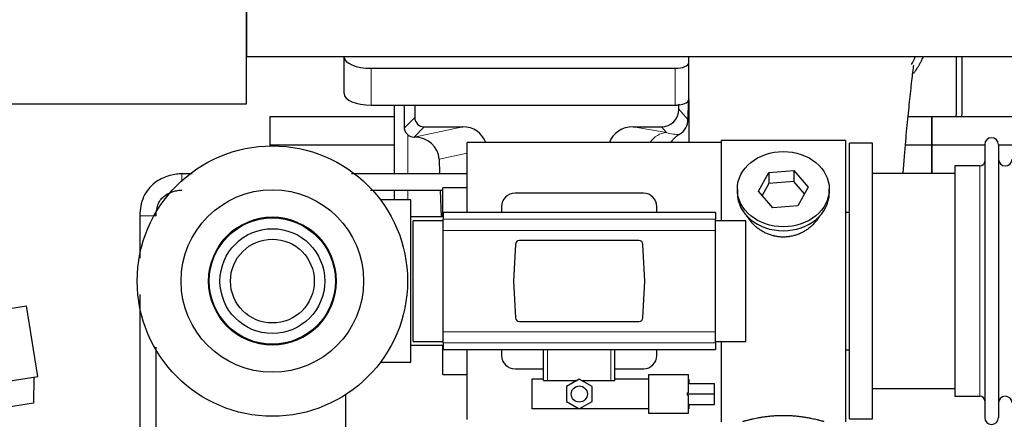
# Model space of a CAD drawing. Header units: inches. Extents: x 0 to 20790, y -12 to 14700.
# Tile 9 of 256: x 2482 to 3210, y 4620 to 4916. Entities that reach past the tile are written whole.
import ezdxf

# ---------------------------------------------------------------- set-up
doc = ezdxf.new("R2010")
doc.units = ezdxf.units.IN
doc.layers.add('1', color=7, linetype='Continuous', true_color=0xffffff)
doc.layers.add('254', color=7, linetype='Continuous', true_color=0xffffff)
doc.styles.add('latin_extended', font='simplex.shx')
doc.dimstyles.get("Standard").update_dxf_attribs({"dimtxt": 0.18, "dimasz": 0.18, "dimexe": 0.18, "dimexo": 0.0625, "dimgap": 0.09, "dimtad": 0, "dimtih": 1, "dimtoh": 1, "dimdec": 4, "dimzin": 0, "dimdsep": 46, "dimtxsty": 'Standard', "dimcen": 0.09, "dimadec": 0, "dimazin": 0, "dimtfac": 1, "dimtdec": 4, "dimtofl": 0, "dimtmove": 0, "dimatfit": 3, "dimfxl": 1, "dimtolj": 1, "dimtzin": 0, "dimarcsym": 0})

# ---------------------------------------------------------------- blocks, each defined once
blk = doc.blocks.new('_U6')
at = {"layer": '254', "color": 3, "linetype": 'Continuous', "lineweight": 13, "transparency": 16777216}
for p, q in [((1741.91, 5800.73), (811.91, 5800.73)), ((846.91, 4585.23), (846.91, 5678.23)), ((7782.91, 4462.73), (811.91, 4462.73))]:
    blk.add_line(p, q, dxfattribs=at)
at = {"layer": '254', "color": 3, "transparency": 16777216}
for points in [[(867.33, 5678.23), (826.5, 5678.23), (846.91, 5800.73)], [(826.5, 4585.23), (867.33, 4585.23), (846.91, 4462.73)]]:
    blk.add_solid(points, dxfattribs=at)
at = {"layer": 'Defpoints', "color": 0, "transparency": 16777216}
for p in [(846.91, 5800.73), (1776.91, 5800.73), (7817.91, 4462.73)]:
    blk.add_point(p, dxfattribs=at)
at = {"layer": '254', "color": 2, "lineweight": 13, "transparency": 16777216, "insert": (663.16, 4927.56), "char_height": 122.5, "attachment_point": 1, "rotation": 90, "style": 'latin_extended'}
blk.add_mtext('\\A1;\\C2;1338', dxfattribs=at)

msp = doc.modelspace()

# ---------------------------------------------------------------- linework, layer by layer
at = {"layer": '1', "color": 2, "linetype": 'Continuous', "lineweight": 25}
for p, q in [((2649.915, 4888.631), (2649.915, 5079.635)), ((2649.415, 5028.963), (2649.415, 4853.599)), ((7175.915, 4888.631), (2649.915, 4888.631)), ((2721.965, 4888.632), (2721.965, 4888.534)), ((2721.965, 4861.345), (2721.965, 4888.534)), ((2976.965, 4884.307), (2976.965, 4888.631)), ((3174.915, 4888.631), (3174.915, 4845.731)), ((3178.915, 4888.631), (3178.915, 4845.731)), ((2976.965, 4857.118), (2976.965, 4884.307)), ((2741.965, 4880.08), (2966.965, 4880.08)), ((2649.415, 4853.599), (2033.779, 4853.599)), ((2741.965, 4852.892), (2966.965, 4852.892)), ((2758.897, 4852.892), (2758.897, 4802.019)), ((2774.275, 4852.892), (2774.275, 4843.791)), ((2969.68, 4849.778), (2969.68, 4853.494)), ((2976.442, 4855.77), (2976.387, 4842.322)), ((2976.965, 4857.118), (2976.965, 4825.232)), ((2666.915, 4844.206), (2666.915, 4823.231)), ((2758.902, 4844.206), (2666.915, 4844.206)), ((3156.915, 4844.206), (3139.223, 4844.206)), ((3156.915, 4844.206), (3156.915, 4823.231)), ((3248.902, 4844.206), (3156.915, 4844.206)), ((3156.915, 4823.231), (3156.915, 4844.206)), ((2781.249, 4836.817), (2809.71, 4836.817)), ((2935.877, 4836.817), (2956.729, 4836.817)), ((2758.895, 4823.231), (2666.915, 4823.231)), ((2666.915, 4823.231), (2666.915, 4822.71)), ((2773.709, 4829.278), (2773.868, 4829.278)), ((2812.915, 4773.401), (2812.915, 4825.231)), ((3000.915, 4825.231), (2812.915, 4825.231)), ((3000.915, 4826.731), (3000.915, 4767.341)), ((3092.915, 4826.731), (3000.915, 4826.731)), ((3092.915, 4826.731), (3092.915, 4618.731)), ((3112.915, 4824.731), (3095.915, 4824.731)), ((3095.915, 4620.731), (3095.915, 4824.731)), ((3112.915, 4620.731), (3112.915, 4824.731)), ((3156.915, 4823.231), (3137.287, 4823.231)), ((3156.915, 4823.231), (3156.915, 4802.229)), ((3195.917, 4823.231), (3156.915, 4823.231)), ((3156.915, 4802.23), (3156.915, 4823.231)), ((3195.915, 4823.631), (3195.915, 4621.831)), ((3206.115, 4823.631), (3206.115, 4621.831)), ((3216.115, 4823.231), (3206.115, 4823.231)), ((2792.259, 4812.91), (2792.655, 4802.018)), ((3173.915, 4807.881), (3173.915, 4637.581)), ((3192.415, 4807.881), (3173.915, 4807.881)), ((3028.524, 4789.258), (3036.195, 4803.025)), ((3036.195, 4803.025), (3054.586, 4804.467)), ((3036.195, 4803.025), (3036.195, 4794.995)), ((3054.586, 4804.467), (3054.586, 4796.437)), ((3054.586, 4804.467), (3065.306, 4792.141)), ((3173.92, 4802.231), (3112.915, 4802.231)), ((3036.195, 4794.995), (3031.251, 4786.122)), ((3054.586, 4796.437), (3036.195, 4794.995)), ((3062.579, 4787.247), (3054.586, 4796.437)), ((2758.897, 4790.019), (2758.897, 4782.732)), ((2793.092, 4790.018), (2793.812, 4770.231)), ((2794.915, 4770.235), (2794.915, 4791.731)), ((2812.915, 4791.731), (2794.915, 4791.731)), ((2943.415, 4787.731), (2848.415, 4787.731)), ((3012.915, 4790.699), (3012.915, 4787.832)), ((3039.243, 4776.932), (3028.524, 4789.258)), ((3065.306, 4792.141), (3057.635, 4778.373)), ((3080.915, 4787.832), (3080.915, 4790.699)), ((2771.415, 4782.731), (2748.915, 4782.731)), ((2771.415, 4662.731), (2771.415, 4782.731)), ((2795.165, 4773.395), (2795.165, 4768.509)), ((2996.665, 4773.395), (2795.165, 4773.395)), ((2838.415, 4777.731), (2838.415, 4773.394)), ((2953.415, 4773.394), (2953.415, 4777.731)), ((2996.665, 4773.395), (2996.665, 4768.509)), ((3057.635, 4778.373), (3039.243, 4776.932)), ((3092.915, 4773.731), (3095.915, 4773.731)), ((2795.165, 4770.231), (2771.415, 4770.231)), ((2773.069, 4722.731), (2773.069, 4767.345)), ((2795.165, 4767.345), (2773.069, 4767.345)), ((2795.165, 4760.221), (2795.165, 4768.509)), ((2996.665, 4760.221), (2996.665, 4768.509)), ((3019.069, 4767.345), (2996.665, 4767.345)), ((3019.069, 4722.731), (3019.069, 4767.345)), ((2795.165, 4685.24), (2795.165, 4760.221)), ((2996.665, 4685.24), (2996.665, 4760.221)), ((2848.766, 4749.892), (2847.343, 4722.731)), ((2940.072, 4752.731), (2851.758, 4752.731)), ((2944.487, 4722.731), (2943.064, 4749.892)), ((2773.069, 4678.116), (2773.069, 4722.731)), ((2847.343, 4722.731), (2848.766, 4695.57)), ((2943.064, 4695.57), (2944.487, 4722.731)), ((3019.069, 4678.116), (3019.069, 4722.731)), ((2358.179, 4683.897), (2486.987, 4704.497)), ((2495.341, 4652.261), (2486.987, 4704.497)), ((2851.758, 4692.731), (2940.072, 4692.731)), ((2795.165, 4676.952), (2795.165, 4685.24)), ((2996.665, 4676.952), (2996.665, 4685.24)), ((2773.069, 4678.116), (2795.165, 4678.116)), ((2795.165, 4676.952), (2795.165, 4672.067)), ((2996.665, 4678.116), (3019.069, 4678.116)), ((2996.665, 4676.952), (2996.665, 4672.067)), ((3000.915, 4678.12), (3000.915, 4618.731)), ((2771.415, 4675.231), (2795.165, 4675.231)), ((2794.915, 4653.731), (2794.915, 4675.231)), ((2795.165, 4672.067), (2996.665, 4672.067)), ((2812.915, 4620.231), (2812.915, 4672.069)), ((2838.415, 4672.067), (2838.415, 4667.731)), ((2869.515, 4649.231), (2869.515, 4672.067)), ((2922.315, 4649.231), (2922.315, 4672.067)), ((2953.415, 4667.731), (2953.415, 4672.067)), ((3095.915, 4671.731), (3092.915, 4671.731)), ((2748.915, 4662.731), (2771.415, 4662.731)), ((2848.415, 4657.731), (2869.515, 4657.731)), ((2922.314, 4657.731), (2943.415, 4657.731)), ((2366.533, 4631.66), (2495.341, 4652.261)), ((2492.379, 4651.787), (2492.071, 4632.496)), ((2794.915, 4653.731), (2812.915, 4653.731)), ((2869.515, 4650.177), (2860.987, 4650.177)), ((2860.987, 4650.177), (2860.987, 4628.177)), ((2869.515, 4649.231), (2872.478, 4649.231)), ((2872.478, 4649.231), (2894.401, 4649.231)), ((2895.987, 4650.146), (2886.487, 4644.661)), ((2905.487, 4644.661), (2895.987, 4650.146)), ((2897.573, 4649.231), (2919.351, 4649.231)), ((2919.351, 4649.231), (2922.315, 4649.231)), ((2947.487, 4650.177), (2922.315, 4650.177)), ((2947.487, 4624.677), (2947.487, 4653.677)), ((2947.487, 4653.677), (2976.487, 4653.677)), ((2976.487, 4653.677), (2976.487, 4640.132)), ((2976.987, 4650.177), (2976.487, 4650.177)), ((2976.987, 4650.177), (2976.987, 4646.925)), ((2886.487, 4644.661), (2886.487, 4633.692)), ((2905.487, 4633.692), (2905.487, 4644.661)), ((2976.487, 4646.926), (2995.987, 4646.926)), ((2995.987, 4639.267), (2995.987, 4646.926)), ((3112.915, 4643.231), (3173.92, 4643.231)), ((2722.914, 4638.559), (2722.914, 4213.731)), ((2886.487, 4633.692), (2895.987, 4628.207)), ((2895.987, 4628.207), (2905.487, 4633.692)), ((2975.987, 4639.267), (2975.987, 4640.132)), ((2976.487, 4640.132), (2975.987, 4640.132)), ((2975.987, 4638.401), (2975.987, 4639.267)), ((2975.987, 4639.267), (2995.987, 4639.267)), ((2975.987, 4638.401), (2976.487, 4638.401)), ((2976.487, 4638.401), (2976.487, 4624.677)), ((2995.987, 4631.338), (2995.987, 4639.267)), ((3173.915, 4637.581), (3192.415, 4637.581)), ((2492.071, 4632.496), (2467.016, 4628.489)), ((2947.487, 4628.177), (2860.987, 4628.177)), ((2976.487, 4631.338), (2995.987, 4631.338)), ((2976.987, 4628.177), (2976.487, 4628.177)), ((2976.987, 4631.338), (2976.987, 4628.177)), ((2976.487, 4624.677), (2947.487, 4624.677)), ((3095.915, 4620.731), (3112.915, 4620.731))]:
    msp.add_line(p, q, dxfattribs=at)
at = {"layer": '1', "color": 110, "linetype": 'Continuous', "lineweight": 13}
for p, q in [((2741.965, 4852.892), (2741.965, 4880.08)), ((2966.965, 4852.892), (2966.965, 4880.08)), ((2969.68, 4849.778), (2976.387, 4842.322)), ((2766.657, 4836.173), (2774.275, 4843.791)), ((2769.106, 4802.018), (2769.106, 4830.984)), ((2781.249, 4836.817), (2773.709, 4829.278)), ((2773.868, 4829.278), (2809.71, 4836.817)), ((2935.877, 4836.817), (2960.52, 4832.603)), ((2960.52, 4832.603), (2956.729, 4836.817)), ((2812.914, 4817.255), (2792.259, 4812.91)), ((3192.415, 4807.881), (3192.415, 4637.581)), ((2769.106, 4782.731), (2769.106, 4790.019)), ((2996.665, 4768.509), (2795.165, 4768.509)), ((2996.665, 4760.221), (2795.165, 4760.221)), ((2996.665, 4685.24), (2795.165, 4685.24)), ((2996.665, 4676.952), (2795.165, 4676.952)), ((2872.478, 4649.231), (2872.478, 4672.067)), ((2919.351, 4649.231), (2919.351, 4672.067))]:
    msp.add_line(p, q, dxfattribs=at)
at = {"layer": '1', "color": 2, "linetype": 'Continuous', "lineweight": 25}
for centre, radius in [((2668.915, 4722.731), 100), ((2668.915, 4722.731), 67.5), ((2668.915, 4722.731), 46.681), ((2668.915, 4722.731), 38.75), ((2668.915, 4722.731), 31), ((2895.987, 4639.177), 5.954)]:
    msp.add_circle(centre, radius, dxfattribs=at)
at = {"layer": '1', "color": 110, "linetype": 'Continuous', "lineweight": 13}
for radius in [47.403, 47.21]:
    msp.add_circle((2668.915, 4722.731), radius, dxfattribs=at)
at = {"layer": '1', "color": 2, "linetype": 'Continuous', "lineweight": 25}
for centre, radius, start, end in [((3152.915, 4845.731), 22, 356.024531, 0), ((3156.915, 4845.731), 22, 356.024531, 0), ((3201.015, 4823.631), 5.1, 0, 180), ((3192.415, 4811.381), 3.5, 270, 0), ((3211.115, 4812.881), 5, 180, 0), ((2848.415, 4777.731), 10, 90, 180), ((2943.415, 4777.731), 10, 0, 90), ((2848.415, 4667.731), 10, 180, 270), ((2943.415, 4667.731), 10, 270, 0), ((3192.415, 4634.081), 3.5, 0, 90), ((3211.115, 4632.581), 5, 0, 180), ((3201.015, 4621.831), 5.1, 180, 0)]:
    msp.add_arc(centre, radius, start, end, dxfattribs=at)
for centre, major_axis, ratio, start_param, end_param in [((2741.965, 4888.534), (-20, 0), 0.4226815, 0, 1.5707963), ((2966.965, 4884.307), (-10, 0), 0.4226815, 1.5707963, 3.1415927), ((2741.965, 4861.345), (-20, 0), 0.4226815, 0, 1.5707963), ((2769.106, 4402.609), (10.169, -1338.718), 0.0006671, 1.9006031, 1.9138339), ((2966.965, 4857.118), (-10, 0), 0.4226815, 1.5707963, 1.7425489), ((2966.965, 4876.264), (0, 23.658), 0.4226815, 3.3133452, 3.4165375), ((2966.965, 4857.118), (-10, 0), 0.4226815, 1.8474697, 3.1415927), ((2956.64, 4849.867), (-8.754, 9.732), 0.993147, 2.4124357, 3.9763944), ((2781.302, 4843.844), (4.987, 4.987), 0.9924325, 2.3599928, 3.9231925), ((2963.347, 4842.411), (12.412, -4.015), 0.9953148, 5.572067, 6.5905896), ((2773.709, 4836.252), (-7.027, 0), 0.9924325, 0.8563441, 1.5707963), ((2809.093, 4819.753), (-18.076, -3.802), 0.9203203, 3.2437132, 4.4876926), ((2936.635, 4819.753), (18.879, -3.229), 0.8876007, 1.7611606, 3.0051518), ((2773.868, 4812.343), (-18.402, 0), 0.9203203, 3.1750698, 4.712389), ((3046.915, 4787.832), (34, 0), 0.819152, 3.1416663, 6.2831608), ((2851.766, 4749.727), (-2.07, 2.182), 0.9974002, 5.5252668, 7.0411038), ((2940.064, 4749.727), (2.07, 2.182), 0.9974002, 5.5252668, 7.0411038), ((2851.766, 4695.735), (-2.07, -2.182), 0.9974002, 5.5252668, 7.0411038), ((2940.064, 4695.735), (2.07, -2.182), 0.9974002, 5.5252668, 7.0411038)]:
    msp.add_ellipse(centre, major_axis=major_axis, ratio=ratio, start_param=start_param, end_param=end_param, dxfattribs=at)
at = {"layer": '1', "color": 110, "linetype": 'Continuous', "lineweight": 13}
for centre, major_axis, ratio, start_param, end_param in [((2960.52, 4815.667), (-2.866, -16.757), 0.8876007, 3.3319569, 4.2635089), ((2960.277, 4845.823), (17.605, -10.298), 0.5880236, 5.056727, 5.602163)]:
    msp.add_ellipse(centre, major_axis=major_axis, ratio=ratio, start_param=start_param, end_param=end_param, dxfattribs=at)
at = {"layer": '1', "color": 2, "linetype": 'Continuous', "lineweight": 25}
msp.add_ellipse((3046.915, 4790.699), major_axis=(34, 0), ratio=0.819152, dxfattribs=at)
for points in [[(3141.686, 4882.82), (3142.733, 4884.678), (3143.696, 4886.571), (3144.571, 4888.485)], [(2609.554, 4802.018), (2607.012, 4802.018), (2604.47, 4802.018), (2601.928, 4802.018)]]:
    msp.add_open_spline(points, degree=3, dxfattribs=at)
for points, knots in [([(3143.351, 4876.291), (3143.755, 4876.849), (3144.644, 4878.115), (3145.497, 4879.413), (3146.19, 4880.506), (3146.417, 4880.873), (3146.755, 4881.428), (3146.867, 4881.613), (3147.088, 4881.984), (3147.638, 4882.913), (3148.588, 4884.602), (3149.606, 4886.566), (3150.196, 4887.782), (3150.408, 4888.231)], [0, 0, 0, 0, 0.1493314, 0.3350669, 0.3350669, 0.4279346, 0.4279346, 0.4743685, 0.4743685, 0.5208024, 0.7065379, 0.8922734, 1, 1, 1, 1]), ([(3135.613, 4802.281), (3135.672, 4803.087), (3136.057, 4808.227), (3136.747, 4816.979), (3137.974, 4831.478), (3139.489, 4847.336), (3141.223, 4863.561), (3142.612, 4876.226), (3143.405, 4881.868), (3143.372, 4882.433), (3143.285, 4882.417)], [0, 0, 0, 0, 0.0209512, 0.1341954, 0.2364153, 0.4334945, 0.6253373, 0.824694, 0.9320857, 1, 1, 1, 1]), ([(2769.106, 4830.984), (2768.916, 4831.147), (2768.737, 4831.318), (2768.398, 4831.676), (2768.238, 4831.862), (2767.939, 4832.251), (2767.8, 4832.453), (2767.654, 4832.69), (2767.638, 4832.716), (2767.606, 4832.769), (2767.591, 4832.796), (2767.544, 4832.876), (2767.454, 4833.038), (2767.37, 4833.202), (2767.212, 4833.534), (2767.119, 4833.759), (2766.957, 4834.22), (2766.889, 4834.456), (2766.819, 4834.756), (2766.805, 4834.817), (2766.781, 4834.938), (2766.769, 4834.999), (2766.737, 4835.183), (2766.719, 4835.306), (2766.675, 4835.675), (2766.659, 4835.923), (2766.657, 4836.173)], [0, 0, 0, 0, 0.125, 0.125, 0.25, 0.25, 0.375, 0.375, 0.390625, 0.390625, 0.40625, 0.40625, 0.4375, 0.5, 0.5, 0.625, 0.625, 0.75, 0.75, 0.78125, 0.78125, 0.8125, 0.8125, 0.875, 0.875, 1, 1, 1, 1]), ([(2970.143, 4831.305), (2969.802, 4831.099), (2969.134, 4830.67), (2968.172, 4829.98), (2967.251, 4829.243), (2966.664, 4828.72), (2966.091, 4828.18), (2965.812, 4827.902), (2965.268, 4827.329), (2965.003, 4827.034), (2964.681, 4826.654), (2964.618, 4826.577), (2964.491, 4826.423), (2964.304, 4826.191), (2964.122, 4825.956), (2963.898, 4825.656), (2963.793, 4825.513), (2963.691, 4825.368)], [0, 0, 0, 0, 0.1342507, 0.2685014, 0.4027521, 0.5370029, 0.5370029, 0.6712536, 0.6712536, 0.8055043, 0.8055043, 0.839067, 0.839067, 0.8726296, 0.939755, 0.939755, 1, 1, 1, 1]), ([(2601.928, 4802.018), (2600.631, 4801.996), (2597.629, 4801.78), (2590.662, 4800.35), (2583.175, 4796.892), (2576.96, 4790.87), (2573.373, 4784.98), (2571.328, 4778.189), (2570.883, 4773.492), (2570.915, 4771.048)], [0, 0, 0, 0, 0.0790757, 0.184473, 0.4348338, 0.5702972, 0.7096317, 0.8527557, 1, 1, 1, 1]), ([(2812.911, 4802.018), (2812.715, 4802.018), (2801.912, 4802.018), (2783.073, 4802.018), (2758.554, 4802.018), (2740.877, 4802.018), (2731.235, 4802.018), (2727.47, 4802.018)], [0, 0, 0, 0, 0.0068844, 0.3793156, 0.6614683, 0.8678076, 1, 1, 1, 1]), ([(2582.915, 4771.032), (2582.879, 4772.707), (2583.167, 4775.736), (2584.393, 4779.93), (2586.439, 4783.316), (2590.134, 4786.864), (2594.816, 4788.936), (2599.237, 4789.851), (2601.167, 4789.997), (2601.936, 4790.018)], [0, 0, 0, 0, 0.1635087, 0.3038514, 0.4294327, 0.552212, 0.8076375, 0.9238647, 1, 1, 1, 1]), ([(2741.458, 4790.018), (2750.287, 4790.018), (2768.106, 4790.018), (2785.924, 4790.018), (2794.914, 4790.018)], [0, 0, 0, 0, 0.4954809, 1, 1, 1, 1]), ([(3049.773, 4755.408), (3048.781, 4755.314), (3047.793, 4755.269), (3045.824, 4755.276), (3044.843, 4755.327), (3042.889, 4755.525), (3041.915, 4755.672), (3040.702, 4755.915), (3040.46, 4755.967), (3040.097, 4756.049), (3039.976, 4756.077), (3039.734, 4756.135), (3039.133, 4756.282), (3038.539, 4756.447), (3037.129, 4756.875), (3036.208, 4757.204), (3034.406, 4757.943), (3033.524, 4758.354), (3032.23, 4759.031), (3031.803, 4759.267), (3031.276, 4759.575), (3031.171, 4759.637), (3030.961, 4759.763), (3030.649, 4759.953), (3030.34, 4760.148), (3029.323, 4760.807), (3028.542, 4761.366), (3027.043, 4762.544), (3026.324, 4763.164), (3024.951, 4764.461), (3024.295, 4765.138), (3023.048, 4766.552), (3022.467, 4767.277), (3021.388, 4768.759), (3020.889, 4769.516), (3020.146, 4770.77), (3019.876, 4771.257), (3019.623, 4771.75)], [0, 0, 0, 0, 0.0792205, 0.0792205, 0.1584409, 0.1584409, 0.2376614, 0.2376614, 0.2574665, 0.2574665, 0.2673691, 0.2673691, 0.2772716, 0.3168819, 0.3168819, 0.3961024, 0.3961024, 0.4753228, 0.4753228, 0.5149331, 0.5149331, 0.5248356, 0.5248356, 0.5347382, 0.5545433, 0.5545433, 0.6337638, 0.6337638, 0.7129842, 0.7129842, 0.7922047, 0.7922047, 0.8714252, 0.8714252, 0.9506456, 0.9506456, 1, 1, 1, 1]), ([(2570.915, 4771.048), (2570.915, 4767.013), (2570.915, 4759.25), (2570.915, 4748.761), (2570.915, 4742.308), (2570.915, 4739.582)], [0, 0, 0, 0, 0.3847229, 0.7401447, 1, 1, 1, 1]), ([(3073.813, 4771.011), (3073.653, 4770.722), (3073.487, 4770.434), (3073.256, 4770.049), (3073.196, 4769.952), (3073.076, 4769.757), (3072.895, 4769.467), (3072.708, 4769.18), (3072.326, 4768.609), (3072.063, 4768.234), (3071.244, 4767.125), (3070.661, 4766.408), (3069.421, 4765.018), (3068.764, 4764.345), (3067.895, 4763.534), (3067.631, 4763.293), (3067.361, 4763.055), (3067.18, 4762.897), (3067.089, 4762.819), (3066.632, 4762.43), (3066.26, 4762.127), (3065.124, 4761.246), (3064.34, 4760.693), (3062.719, 4759.657), (3061.883, 4759.174), (3060.588, 4758.505), (3060.149, 4758.291), (3059.481, 4757.984), (3059.257, 4757.884), (3058.918, 4757.738), (3058.804, 4757.69), (3058.577, 4757.595), (3058.462, 4757.548), (3057.434, 4757.134), (3056.507, 4756.81), (3054.627, 4756.253), (3053.674, 4756.019), (3052.226, 4755.738), (3051.74, 4755.655), (3051.006, 4755.549), (3050.76, 4755.517), (3050.268, 4755.458), (3050.021, 4755.431), (3049.773, 4755.408)], [0, 0, 0, 0, 0.0354008, 0.0354008, 0.0474583, 0.0474583, 0.0595158, 0.0836308, 0.0836308, 0.1318607, 0.1318607, 0.2283206, 0.2283206, 0.3247806, 0.3247806, 0.3488955, 0.360953, 0.360953, 0.3730105, 0.3730105, 0.4212405, 0.4212405, 0.5177004, 0.5177004, 0.6141603, 0.6141603, 0.6623903, 0.6623903, 0.6865053, 0.6865053, 0.6985627, 0.6985627, 0.7106202, 0.7106202, 0.8070802, 0.8070802, 0.9035401, 0.9035401, 0.95177, 0.95177, 0.975885, 0.975885, 1, 1, 1, 1]), ([(2570.915, 4712.896), (2570.915, 4709.317), (2570.915, 4701.499), (2570.915, 4688.249), (2570.915, 4671.283), (2570.915, 4655.117), (2570.915, 4640.645), (2570.915, 4629.433), (2570.915, 4617.327), (2570.915, 4604.315), (2570.915, 4595.339), (2570.915, 4590.695)], [0, 0, 0, 0, 0.0878652, 0.1919285, 0.325288, 0.5043716, 0.5888077, 0.6805597, 0.7796276, 0.8860051, 1, 1, 1, 1]), ([(2582.915, 4590.695), (2582.915, 4594.732), (2582.915, 4602.496), (2582.915, 4613.691), (2582.915, 4623.984), (2582.915, 4633.387), (2582.915, 4645.156), (2582.915, 4658.029), (2582.915, 4668.588), (2582.915, 4673.35), (2582.915, 4673.873)], [0, 0, 0, 0, 0.1455819, 0.2800285, 0.4037791, 0.5168302, 0.6191812, 0.8282458, 0.9811345, 1, 1, 1, 1]), ([(3076.915, 4618.731), (3076.915, 4618.731), (3076.867, 4618.744), (3076.723, 4618.786), (3076.663, 4618.803), (3076.554, 4618.834), (3076.495, 4618.851), (3076.429, 4618.87), (3076.383, 4618.883), (3076.36, 4618.889), (3076.141, 4618.951), (3075.9, 4619.019), (3075.329, 4619.177), (3074.998, 4619.268), (3074.248, 4619.469), (3073.828, 4619.58), (3073.304, 4619.714), (3073.245, 4619.729), (3073.126, 4619.76), (3073.066, 4619.775), (3072.883, 4619.821), (3072.758, 4619.853), (3072.379, 4619.948), (3072.116, 4620.012), (3071.3, 4620.211), (3070.72, 4620.348), (3069.485, 4620.628), (3068.831, 4620.771), (3067.793, 4620.987), (3067.438, 4621.059), (3066.982, 4621.15), (3066.89, 4621.168), (3066.706, 4621.204), (3066.428, 4621.258), (3066.147, 4621.311), (3065.201, 4621.489), (3064.418, 4621.628), (3062.801, 4621.895), (3061.967, 4622.024), (3060.676, 4622.206), (3059.802, 4622.324), (3058.901, 4622.434), (3058.329, 4622.5), (3058.215, 4622.512), (3057.985, 4622.538), (3057.641, 4622.576), (3057.294, 4622.612), (3056.599, 4622.683), (3056.133, 4622.727), (3054.726, 4622.85), (3053.777, 4622.92), (3051.855, 4623.034), (3050.882, 4623.077), (3049.652, 4623.114), (3049.282, 4623.124), (3048.848, 4623.133), (3048.662, 4623.136), (3048.538, 4623.138), (3048.475, 4623.139), (3047.916, 4623.148), (3047.42, 4623.151), (3045.936, 4623.152), (3044.953, 4623.137), (3042.999, 4623.079), (3042.027, 4623.036), (3040.579, 4622.951), (3040.097, 4622.92), (3039.377, 4622.867), (3039.138, 4622.849), (3038.779, 4622.82), (3038.66, 4622.81), (3038.421, 4622.79), (3038.303, 4622.78), (3037.237, 4622.687), (3036.312, 4622.593), (3034.504, 4622.385), (3033.622, 4622.272), (3031.898, 4622.029), (3031.058, 4621.9), (3030.136, 4621.748), (3030.033, 4621.731), (3029.83, 4621.697), (3029.527, 4621.645), (3029.229, 4621.593), (3028.638, 4621.489), (3028.253, 4621.419), (3027.122, 4621.206), (3026.402, 4621.063), (3025.025, 4620.776), (3024.37, 4620.633), (3023.592, 4620.457), (3023.362, 4620.404), (3023.136, 4620.352), (3022.987, 4620.317), (3022.912, 4620.3), (3022.545, 4620.213), (3022.261, 4620.145), (3021.443, 4619.947), (3020.941, 4619.821), (3020.019, 4619.584), (3019.6, 4619.474), (3019.035, 4619.322), (3018.857, 4619.274), (3018.607, 4619.206), (3018.485, 4619.173), (3018.37, 4619.141), (3018.295, 4619.12), (3018.258, 4619.11), (3017.932, 4619.02), (3017.691, 4618.952), (3017.305, 4618.843), (3017.159, 4618.801), (3017.013, 4618.759), (3016.976, 4618.748), (3016.94, 4618.738), (3016.93, 4618.735), (3016.918, 4618.732), (3016.915, 4618.731), (3016.915, 4618.731)], [0, 0, 0, 0, 0.0311289, 0.0311289, 0.0467558, 0.0467558, 0.0545693, 0.0584761, 0.0584761, 0.0623828, 0.0623828, 0.0936367, 0.0936367, 0.1248906, 0.1248906, 0.1561445, 0.1561445, 0.1600513, 0.1600513, 0.163958, 0.163958, 0.1717715, 0.1717715, 0.1873984, 0.1873984, 0.2186523, 0.2186523, 0.2499062, 0.2499062, 0.2655332, 0.2655332, 0.2694399, 0.2694399, 0.2733467, 0.2811601, 0.2811601, 0.3124141, 0.3124141, 0.343668, 0.343668, 0.3592949, 0.3749219, 0.3749219, 0.3788286, 0.3788286, 0.3827353, 0.3905488, 0.3905488, 0.4061758, 0.4061758, 0.4374297, 0.4374297, 0.4686836, 0.4686836, 0.4764971, 0.4804038, 0.4823572, 0.4823572, 0.4843105, 0.4843105, 0.4999375, 0.4999375, 0.5311914, 0.5311914, 0.5624453, 0.5624453, 0.5780723, 0.5780723, 0.5858857, 0.5858857, 0.5897925, 0.5897925, 0.5936992, 0.5936992, 0.6249531, 0.6249531, 0.656207, 0.656207, 0.6874609, 0.6874609, 0.6913677, 0.6913677, 0.6952744, 0.7030879, 0.7030879, 0.7187148, 0.7187148, 0.7499687, 0.7499687, 0.7812227, 0.7812227, 0.7890361, 0.7929429, 0.7929429, 0.7968496, 0.7968496, 0.8124766, 0.8124766, 0.8437305, 0.8437305, 0.8749844, 0.8749844, 0.8906113, 0.8906113, 0.8984248, 0.9023315, 0.9023315, 0.9062383, 0.9062383, 0.9374922, 0.9374922, 0.9687461, 0.9687461, 0.984373, 0.984373, 0.9921865, 0.9921865, 1, 1, 1, 1])]:
    msp.add_open_spline(points, degree=3, knots=knots, dxfattribs=at)
msp.add_rational_spline([(2969.68, 4853.494), (2969.688, 4853.273), (2969.696, 4853.052)], [0.500000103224, 0.499999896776, 0.500000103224], degree=2, dxfattribs=at)
at = {"layer": '1', "color": 110, "linetype": 'Continuous', "lineweight": 13}
for points in [[(2601.932, 4796.018), (2601.93, 4798.14), (2601.928, 4800.958), (2601.927, 4802.019), (2601.928, 4802.018), (2601.928, 4802.018), (2601.928, 4802.018), (2601.928, 4802.018)], [(2576.915, 4771.04), (2574.794, 4771.043), (2571.976, 4771.047), (2570.915, 4771.048), (2570.915, 4771.048), (2570.915, 4771.048), (2570.915, 4771.048), (2570.915, 4771.048)]]:
    msp.add_rational_spline(points, [1.01661171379, 1.01661171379, 0.958470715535, 1.01661171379, 1.01661171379, 1.01661171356, 1.0166117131, 1.01661171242], degree=4, knots=[0, 0, 0, 0, 0, 0.9999375, 0.9999375, 0.9999375, 1, 1, 1, 1, 1], dxfattribs=at)
msp.add_rational_spline([(2582.915, 4771.032), (2582.915, 4771.032), (2581.854, 4771.033), (2579.036, 4771.037), (2576.915, 4771.04)], [1.01661171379, 1.01661171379, 0.958470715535, 1.01661171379, 1.01661171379], degree=4, dxfattribs=at)

# ---------------------------------------------------------------- dimensions: what is measured, and where the dimension line sits
at = {"layer": '254', "color": 2, "linetype": 'Continuous', "lineweight": 13}
dim = msp.add_linear_dim(base=(846.915, 5800.731), p1=(7817.915, 4462.731), p2=(1776.915, 5800.731), angle=90, text='\\C2;1338', dimstyle='Standard', override={"dimscale": 35, "dimtxt": 3.5, "dimasz": 3.5, "dimexe": 1, "dimexo": 1, "dimgap": 1.75, "dimtad": 1, "dimtih": 0, "dimtoh": 0, "dimdec": 2, "dimlfac": 0.028571, "dimzin": 8, "dimdsep": 46, "dimlunit": 2, "dimpost": '', "dimtxsty": 'latin_extended', "dimsah": 1, "dimse1": 0, "dimse2": 0, "dimsd1": 0, "dimsd2": 0, "dimclrd": 3, "dimclre": 3, "dimclrt": 2, "dimtol": 0, "dimtm": -0.1, "dimtfac": 0.714286, "dimtdec": 3, "dimtofl": 1, "dimtmove": 0, "dimtzin": 8, "dimlwd": 13, "dimlwe": 13}, dxfattribs=at)
dim.commit()
dim.dimension.update_dxf_attribs({"geometry": '_U6', "text_midpoint": (846.915, 5131.731), "dimtype": 160})

doc.saveas('drawing.dxf')
